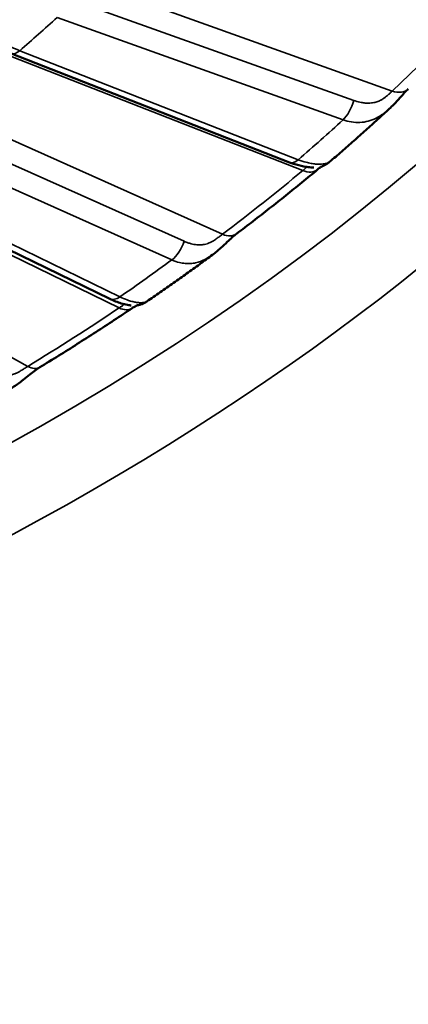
# Model space of a CAD drawing. Header units: millimetres. Extents: x 50 to 3176, y 50 to 2109.
# Tile 51 of 256: x 419.69 to 423.03, y 339.39 to 347.85. Entities that reach past the tile are written whole.
import ezdxf

# ---------------------------------------------------------------- set-up
doc = ezdxf.new("R2010")
doc.units = ezdxf.units.MM
doc.header["$LTSCALE"] = 10
doc.layers.add('Visible (ISO)', color=7, linetype='Continuous', lineweight=50)
doc.layers.add('Visible Narrow (ISO)', color=7, linetype='Continuous', lineweight=35)

msp = doc.modelspace()

# ---------------------------------------------------------------- linework, layer by layer
at = {"layer": 'Visible (ISO)'}
for p, q in [((419.6158, 347.5615), (422.0067, 346.6243)), ((418.2535, 346.5274), (420.4616, 345.451)), ((421.3449, 345.8303), (421.3449, 345.8303)), ((420.781, 345.4281), (420.781, 345.4281))]:
    msp.add_line(p, q, dxfattribs=at)
for centre, major_axis, ratio, start_param, end_param in [((422.8877, 347.4003), (0.1375, -0.1452), 0.697214, 6.283097, 6.283185), ((422.1188, 346.7168), (0.1282, -0.1535), 0.671769, 0, 0.000066), ((421.4301, 346.1695), (0.1206, -0.1595), 0.648978, 6.283115, 6.283186)]:
    msp.add_ellipse(centre, major_axis=major_axis, ratio=ratio, start_param=start_param, end_param=end_param, dxfattribs=at)
for points, knots in [([(423.0252, 347.2551), (423.0162, 347.2466), (423.0054, 347.2357), (422.9814, 347.2101), (422.9676, 347.1948), (422.9369, 347.1607), (422.9195, 347.1415), (422.8887, 347.1096), (422.8754, 347.0965), (422.8618, 347.0839)], [0, 0, 0, 0, 0.00635956, 0.00635956, 0.01326195, 0.01326195, 0.02113705, 0.02113705, 0.02670598, 0.02670598, 0.02670598, 0.02670598]), ([(422.3492, 346.6279), (422.3843, 346.6579), (422.4193, 346.688), (422.4888, 346.7483), (422.5233, 346.7786), (422.5921, 346.8392), (422.6262, 346.8696), (422.6942, 346.9306), (422.728, 346.9611), (422.7952, 347.0224), (422.8286, 347.0531), (422.8618, 347.0839)], [1.76168229, 1.76168229, 1.76168229, 1.76168229, 1.76917403, 1.76917403, 1.77666577, 1.77666577, 1.78415751, 1.78415751, 1.79164924, 1.79164924, 1.79914098, 1.79914098, 1.79914098, 1.79914098]), ([(422.214, 346.5806), (422.214, 346.5806), (422.2138, 346.5806), (422.2127, 346.5806), (422.2116, 346.5806), (422.2078, 346.5806), (422.2048, 346.5807), (422.1948, 346.581), (422.1867, 346.5814), (422.1628, 346.5834), (422.1455, 346.5856), (422.0998, 346.5941), (422.0696, 346.602), (422.0283, 346.6161), (422.0175, 346.6201), (422.0067, 346.6243)], [0.00848749, 0.00848749, 0.00848749, 0.00848749, 0.00915832, 0.00915832, 0.01033256, 0.01033256, 0.01231676, 0.01231676, 0.01636044, 0.01636044, 0.02344955, 0.02344955, 0.0342138, 0.0342138, 0.03797052, 0.03797052, 0.03797052, 0.03797052]), ([(422.3492, 346.6279), (422.3419, 346.6217), (422.3341, 346.616), (422.3193, 346.6066), (422.3122, 346.6027), (422.3034, 346.5985), (422.3009, 346.5973), (422.2968, 346.5955), (422.2952, 346.5948), (422.2927, 346.5938), (422.2919, 346.5935), (422.2903, 346.5928), (422.2899, 346.5926), (422.2884, 346.592), (422.288, 346.5919), (422.2841, 346.5898), (422.2808, 346.5881), (422.2689, 346.5804), (422.259, 346.5733), (422.247, 346.5633)], [0.000003, 0.000003, 0.000003, 0.000003, 0.00291258, 0.00291258, 0.00537013, 0.00537013, 0.00641746, 0.00641746, 0.00750314, 0.00750314, 0.00859996, 0.00859996, 0.01040803, 0.01040803, 0.01576636, 0.01576636, 0.02164467, 0.02164467, 0.0294683, 0.0294683, 0.0294683, 0.0294683]), ([(421.5507, 346.01), (421.5986, 346.0462), (421.6462, 346.0826), (421.7409, 346.1556), (421.7879, 346.1922), (421.8813, 346.2657), (421.9278, 346.3026), (422.02, 346.3766), (422.0658, 346.4138), (422.1569, 346.4883), (422.2021, 346.5258), (422.247, 346.5633)], [1.70412992, 1.70412992, 1.70412992, 1.70412992, 1.71362833, 1.71362833, 1.72312675, 1.72312675, 1.73262517, 1.73262517, 1.74212358, 1.74212358, 1.751622, 1.751622, 1.751622, 1.751622]), ([(421.5507, 346.01), (421.5401, 346.002), (421.5277, 345.9917), (421.5007, 345.9679), (421.486, 345.9542), (421.4533, 345.9235), (421.435, 345.9061), (421.3934, 345.8687), (421.3696, 345.8485), (421.3449, 345.8303)], [0, 0, 0, 0, 0.00641486, 0.00641486, 0.01299145, 0.01299145, 0.02057767, 0.02057767, 0.02982939, 0.02982939, 0.02982939, 0.02982939]), ([(420.781, 345.4281), (420.8194, 345.4545), (420.8576, 345.481), (420.9338, 345.5341), (420.9717, 345.5608), (421.0472, 345.6143), (421.0848, 345.6411), (421.1597, 345.6949), (421.1969, 345.7218), (421.2712, 345.7759), (421.3081, 345.8031), (421.3449, 345.8303)], [1.65771555, 1.65771555, 1.65771555, 1.65771555, 1.66488142, 1.66488142, 1.6720473, 1.6720473, 1.67921318, 1.67921318, 1.68637905, 1.68637905, 1.69354493, 1.69354493, 1.69354493, 1.69354493]), ([(420.6468, 345.3942), (420.6468, 345.3942), (420.6466, 345.3942), (420.6456, 345.3943), (420.6446, 345.3944), (420.6412, 345.3947), (420.6382, 345.395), (420.6286, 345.3962), (420.621, 345.3974), (420.5969, 345.4018), (420.5788, 345.4061), (420.5292, 345.4211), (420.4957, 345.4344), (420.4616, 345.451)], [0.00814996, 0.00814996, 0.00814996, 0.00814996, 0.00875208, 0.00875208, 0.00975683, 0.00975683, 0.01177102, 0.01177102, 0.0157616, 0.0157616, 0.02357094, 0.02357094, 0.0361133, 0.0361133, 0.0361133, 0.0361133]), ([(420.781, 345.4281), (420.7723, 345.4222), (420.7631, 345.4169), (420.7443, 345.4079), (420.7346, 345.4042), (420.7217, 345.4003), (420.7184, 345.3994), (420.7126, 345.398), (420.7099, 345.3974), (420.7067, 345.3967), (420.7057, 345.3965), (420.7037, 345.3961), (420.7028, 345.396), (420.7014, 345.3957), (420.7009, 345.3956), (420.7002, 345.3955), (420.7001, 345.3955), (420.7001, 345.3955)], [0, 0, 0, 0, 0.00316618, 0.00316618, 0.00626525, 0.00626525, 0.0073138, 0.0073138, 0.00823331, 0.00823331, 0.00866919, 0.00866919, 0.00930981, 0.00930981, 0.01001457, 0.01001457, 0.01112731, 0.01112731, 0.01112731, 0.01112731]), ([(419.862, 344.8627), (419.9161, 344.8958), (419.9699, 344.929), (420.0771, 344.9958), (420.1304, 345.0293), (420.2365, 345.0967), (420.2892, 345.1305), (420.3942, 345.1985), (420.4464, 345.2326), (420.5502, 345.3011), (420.6019, 345.3355), (420.6533, 345.3701)], [1.59941016, 1.59941016, 1.59941016, 1.59941016, 1.60890858, 1.60890858, 1.618407, 1.618407, 1.62790541, 1.62790541, 1.63740383, 1.63740383, 1.64690224, 1.64690224, 1.64690224, 1.64690224]), ([(420.7011, 345.3957), (420.7003, 345.3954), (420.6984, 345.3948), (420.6916, 345.3921), (420.6863, 345.3897), (420.6725, 345.3823), (420.6634, 345.377), (420.6533, 345.3701)], [0.0181024, 0.0181024, 0.0181024, 0.0181024, 0.02279337, 0.02279337, 0.02819196, 0.02819196, 0.03391507, 0.03391507, 0.03391507, 0.03391507]), ([(419.862, 344.8627), (419.85, 344.8554), (419.8361, 344.8459), (419.8067, 344.8242), (419.7908, 344.8117), (419.7563, 344.7839), (419.7371, 344.7682), (419.6923, 344.7328), (419.666, 344.7131), (419.6328, 344.6918), (419.6265, 344.6879), (419.6202, 344.6841)], [0, 0, 0, 0, 0.00630874, 0.00630874, 0.01270667, 0.01270667, 0.02007124, 0.02007124, 0.0298545, 0.0298545, 0.03211299, 0.03211299, 0.03211299, 0.03211299])]:
    msp.add_open_spline(points, degree=3, knots=knots, dxfattribs=at)
at = {"layer": 'Visible Narrow (ISO)'}
for p, q in [((422.8877, 347.237), (420.0515, 348.2533)), ((420.1009, 348.0363), (422.5563, 347.1564)), ((420.0095, 347.8696), (422.465, 346.9898)), ((419.2598, 347.6742), (422.1188, 346.5535)), ((422.0797, 346.6472), (419.6888, 347.5845)), ((421.4301, 346.0062), (418.7005, 347.2297)), ((421.1007, 345.9456), (418.818, 346.9688)), ((418.7118, 346.8081), (420.9945, 345.7849)), ((417.9012, 346.6599), (420.5416, 345.3728)), ((420.5493, 345.4675), (418.3412, 346.5439)), ((419.7576, 344.8701), (417.2645, 346.2516))]:
    msp.add_line(p, q, dxfattribs=at)
msp.add_ellipse((401.8194, 354.487), major_axis=(-26.1573, 0), ratio=0.57735, dxfattribs=at)
for centre, major_axis, ratio, start_param, end_param in [((401.8194, 354.6503), (24.6727, 0), 0.57735, 5.73584, 6.83053), ((401.8194, 354.8846), (-25.6575, 0), 0.57735, 6.264668, 9.443295), ((401.8194, 354.487), (21.5, 0), 0.57735, 5.693529, 5.720924), ((419.6888, 347.7478), (-0.073, -0.1862), 0.458644, 6.283185, 6.990396), ((422.8877, 347.4003), (0.1375, -0.1452), 0.697214, 5.346861, 6.283097), ((422.465, 347.1531), (-0.0675, -0.1883), 0.430577, 0.69408, 1.741278), ((401.8194, 354.487), (-24.3898, 0), 0.57735, 2.551129, 2.580139), ((422.0797, 346.8105), (-0.073, -0.1862), 0.458644, 0, 0.707211), ((401.8194, 354.6503), (-24.6727, 0), 0.57735, 2.489528, 2.53702), ((422.1188, 346.7168), (0.1282, -0.1535), 0.671769, 5.389475, 6.283185), ((421.4301, 346.1695), (0.1206, -0.1595), 0.648978, 5.421614, 6.283114), ((420.9945, 345.9482), (0.0818, 0.1825), 0.500717, 3.871749, 4.918947), ((401.8194, 354.487), (-24.3898, 0), 0.57735, 2.44641, 2.475419), ((420.5493, 345.6308), (-0.0876, -0.1798), 0.526742, 0, 0.746693), ((401.8194, 354.6503), (-24.6727, 0), 0.57735, 2.384808, 2.4323), ((420.5416, 345.5361), (0.1116, -0.1659), 0.619576, 5.456725, 6.283223), ((419.7576, 345.0334), (0.1043, -0.1706), 0.593632, 5.483063, 6.283185)]:
    msp.add_ellipse(centre, major_axis=major_axis, ratio=ratio, start_param=start_param, end_param=end_param, dxfattribs=at)
for points, knots in [([(419.6888, 347.5845), (419.6657, 347.5934), (419.6423, 347.6039), (419.6029, 347.6236), (419.5872, 347.6321), (419.5634, 347.6456), (419.5554, 347.6503), (419.5306, 347.6652), (419.5139, 347.6757), (419.4908, 347.691), (419.4841, 347.6955), (419.4629, 347.7098), (419.4487, 347.7198), (419.4267, 347.7355), (419.4186, 347.7413), (419.3976, 347.7565), (419.3849, 347.7658), (419.3645, 347.7806), (419.3567, 347.7862), (419.3356, 347.8013), (419.3227, 347.8103), (419.3047, 347.8222), (419.2992, 347.8258), (419.2805, 347.8376), (419.2677, 347.8449), (419.2521, 347.8527), (419.2487, 347.8543), (419.2339, 347.861), (419.2231, 347.865), (419.2094, 347.8687), (419.206, 347.8695), (419.1934, 347.872), (419.1845, 347.8728), (419.1725, 347.8726), (419.169, 347.8724), (419.1571, 347.8711), (419.149, 347.8692), (419.1385, 347.8654), (419.1358, 347.8643), (419.1249, 347.8593), (419.1171, 347.8546), (419.1081, 347.8477), (419.1064, 347.8464), (419.1048, 347.845)], [0, 0, 0, 0, 0.0909091, 0.0909091, 0.1509618, 0.1509618, 0.1818182, 0.1818182, 0.246234, 0.246234, 0.2727273, 0.2727273, 0.330169, 0.330169, 0.3636364, 0.3636364, 0.4190151, 0.4190151, 0.4545455, 0.4545455, 0.517221, 0.517221, 0.5454545, 0.5454545, 0.6159758, 0.6159758, 0.6363636, 0.6363636, 0.7045179, 0.7045179, 0.7272727, 0.7272727, 0.7913147, 0.7913147, 0.8181818, 0.8181818, 0.885258, 0.885258, 0.9090909, 0.9090909, 0.9833211, 0.9833211, 1, 1, 1, 1]), ([(422.5563, 347.1564), (422.5751, 347.1502), (422.5931, 347.1452), (422.6226, 347.1387), (422.6345, 347.1366), (422.6576, 347.1337), (422.6688, 347.133), (422.6893, 347.133), (422.6988, 347.1336), (422.7119, 347.1353), (422.7154, 347.1358), (422.731, 347.1385), (422.7432, 347.1414), (422.766, 347.1488), (422.7766, 347.1531), (422.7876, 347.1586), (422.7886, 347.1591), (422.7971, 347.1636), (422.8044, 347.168), (422.8179, 347.1771), (422.8243, 347.1819), (422.8358, 347.1908), (422.841, 347.1951), (422.8542, 347.2061), (422.8618, 347.2127), (422.8758, 347.2253), (422.8821, 347.2313), (422.8877, 347.237)], [0, 0, 0, 0, 0.1152204, 0.1152204, 0.2, 0.2, 0.2895075, 0.2895075, 0.3699668, 0.3699668, 0.4, 0.4, 0.5, 0.5, 0.5912261, 0.5912261, 0.6, 0.6, 0.670507, 0.670507, 0.7386831, 0.7386831, 0.8, 0.8, 0.9, 0.9, 1, 1, 1, 1]), ([(422.465, 346.9898), (422.4887, 346.9813), (422.537, 346.9688), (422.6106, 346.9647), (422.6821, 346.9759), (422.75, 347.0018), (422.8106, 347.0394), (422.8459, 347.0692), (422.8618, 347.0839)], [0, 0, 0, 0, 0.0909091, 0.1818182, 0.2727273, 0.3636364, 0.4545455, 0.5379564, 0.5379564, 0.5379564, 0.5379564]), ([(422.3492, 346.628), (422.3477, 346.6267), (422.3458, 346.6253), (422.3417, 346.623), (422.3397, 346.6219), (422.3329, 346.6188), (422.3274, 346.6168), (422.3169, 346.614), (422.3126, 346.613), (422.3001, 346.6106), (422.2912, 346.6095), (422.2761, 346.6085), (422.2706, 346.6082), (422.2532, 346.6081), (422.2407, 346.6086), (422.2218, 346.6104), (422.2161, 346.6111), (422.1972, 346.6137), (422.1836, 346.6162), (422.1623, 346.621), (422.1549, 346.6228), (422.1255, 346.6307), (422.1028, 346.6382), (422.0797, 346.6472)], [0.4809877, 0.4809877, 0.4809877, 0.4809877, 0.5171263, 0.5171263, 0.5454545, 0.5454545, 0.6018042, 0.6018042, 0.6363636, 0.6363636, 0.6951463, 0.6951463, 0.7272727, 0.7272727, 0.7910581, 0.7910581, 0.8181818, 0.8181818, 0.8780567, 0.8780567, 0.9090909, 0.9090909, 1, 1, 1, 1]), ([(422.153, 346.5849), (422.1528, 346.5847), (422.1527, 346.5845), (422.1525, 346.5842), (422.1525, 346.5841), (422.1514, 346.5824), (422.1498, 346.5807), (422.1474, 346.5783), (422.1469, 346.5778), (422.1442, 346.5751), (422.1416, 346.5727), (422.1377, 346.5692), (422.1368, 346.5684), (422.1324, 346.5646), (422.1287, 346.5614), (422.1226, 346.5565), (422.1207, 346.555), (422.1188, 346.5535)], [0.7220967, 0.7220967, 0.7220967, 0.7220967, 0.7307498, 0.7307498, 0.735254, 0.735254, 0.8, 0.8, 0.8162204, 0.8162204, 0.8831343, 0.8831343, 0.9031628, 0.9031628, 0.9713374, 0.9713374, 1, 1, 1, 1]), ([(421.1007, 345.9456), (421.1119, 345.9409), (421.1227, 345.9368), (421.1428, 345.9298), (421.1521, 345.927), (421.1692, 345.9224), (421.177, 345.9206), (421.1854, 345.9189), (421.1863, 345.9188), (421.195, 345.9172), (421.2025, 345.9161), (421.2112, 345.9154), (421.2126, 345.9152), (421.2208, 345.9147), (421.2275, 345.9145), (421.2374, 345.9147), (421.2406, 345.9148), (421.2474, 345.9152), (421.251, 345.9156), (421.2615, 345.9168), (421.2686, 345.9179), (421.2832, 345.9208), (421.2908, 345.9227), (421.3007, 345.9258), (421.303, 345.9265), (421.3118, 345.9296), (421.3182, 345.9322), (421.3265, 345.9359), (421.3286, 345.937), (421.338, 345.9416), (421.3451, 345.9456), (421.3579, 345.9536), (421.3638, 345.9575), (421.3743, 345.9647), (421.379, 345.968), (421.3839, 345.9715), (421.3842, 345.9717), (421.3891, 345.9752), (421.3935, 345.9784), (421.4018, 345.9845), (421.4057, 345.9874), (421.4132, 345.993), (421.4168, 345.9957), (421.4237, 346.001), (421.427, 346.0036), (421.4301, 346.0062)], [0, 0, 0, 0, 0.0731458, 0.0731458, 0.1400411, 0.1400411, 0.2, 0.2, 0.2070436, 0.2070436, 0.2698271, 0.2698271, 0.2818221, 0.2818221, 0.3404761, 0.3404761, 0.368723, 0.368723, 0.4, 0.4, 0.4594717, 0.4594717, 0.5237071, 0.5237071, 0.5438326, 0.5438326, 0.6, 0.6, 0.6193872, 0.6193872, 0.6874645, 0.6874645, 0.7484728, 0.7484728, 0.8, 0.8, 0.8039097, 0.8039097, 0.855517, 0.855517, 0.9045181, 0.9045181, 0.952104, 0.952104, 0.9999999, 0.9999999, 0.9999999, 0.9999999]), ([(420.9945, 345.7849), (421.0167, 345.775), (421.0392, 345.7673), (421.0773, 345.7586), (421.0927, 345.7562), (421.1156, 345.7543), (421.1232, 345.7539), (421.147, 345.7537), (421.1632, 345.7548), (421.1857, 345.7582), (421.1921, 345.7594), (421.2127, 345.7638), (421.2268, 345.7678), (421.2484, 345.7756), (421.256, 345.7787), (421.2768, 345.788), (421.2897, 345.7947), (421.3099, 345.8065), (421.3173, 345.8111), (421.3315, 345.8206), (421.3382, 345.8254), (421.3449, 345.8303)], [0, 0, 0, 0, 0.0909091, 0.0909091, 0.1517786, 0.1517786, 0.1818182, 0.1818182, 0.2465761, 0.2465761, 0.2727273, 0.2727273, 0.3309788, 0.3309788, 0.3636364, 0.3636364, 0.420532, 0.420532, 0.4545455, 0.4545455, 0.4867708, 0.4867708, 0.4867708, 0.4867708]), ([(420.5866, 345.4045), (420.586, 345.4035), (420.585, 345.4024), (420.5836, 345.4012), (420.5835, 345.4011), (420.5816, 345.3995), (420.5794, 345.3979), (420.5762, 345.3957), (420.5755, 345.3952), (420.5719, 345.3927), (420.5686, 345.3905), (420.5638, 345.3873), (420.5627, 345.3865), (420.5575, 345.383), (420.553, 345.3801), (420.546, 345.3756), (420.5439, 345.3742), (420.5416, 345.3728)], [0.6788648, 0.6788648, 0.6788648, 0.6788648, 0.7307498, 0.7307498, 0.735254, 0.735254, 0.8, 0.8, 0.8162204, 0.8162204, 0.8831343, 0.8831343, 0.9031628, 0.9031628, 0.9713374, 0.9713374, 1, 1, 1, 1]), ([(420.781, 345.4281), (420.7801, 345.4275), (420.7792, 345.427), (420.7748, 345.4246), (420.7705, 345.4229), (420.762, 345.4206), (420.7585, 345.4199), (420.7479, 345.4182), (420.7403, 345.4176), (420.7273, 345.4174), (420.7224, 345.4175), (420.7071, 345.4183), (420.696, 345.4196), (420.6791, 345.4224), (420.6739, 345.4234), (420.6569, 345.4271), (420.6445, 345.4304), (420.6251, 345.4364), (420.6184, 345.4387), (420.5915, 345.4483), (420.5707, 345.4571), (420.5493, 345.4675)], [0.5278712, 0.5278712, 0.5278712, 0.5278712, 0.5454545, 0.5454545, 0.6018042, 0.6018042, 0.6363636, 0.6363636, 0.6951463, 0.6951463, 0.7272727, 0.7272727, 0.7910581, 0.7910581, 0.8181818, 0.8181818, 0.8780567, 0.8780567, 0.9090909, 0.9090909, 1, 1, 1, 1]), ([(419.4339, 344.8292), (419.4441, 344.8239), (419.454, 344.8191), (419.4725, 344.811), (419.4811, 344.8076), (419.4969, 344.802), (419.5042, 344.7997), (419.512, 344.7976), (419.5128, 344.7974), (419.5209, 344.7953), (419.5279, 344.7938), (419.5361, 344.7925), (419.5374, 344.7923), (419.5451, 344.7913), (419.5514, 344.7907), (419.5608, 344.7903), (419.5639, 344.7903), (419.5704, 344.7903), (419.5738, 344.7904), (419.5838, 344.791), (419.5906, 344.7917), (419.6048, 344.7937), (419.6122, 344.7952), (419.6219, 344.7977), (419.6242, 344.7983), (419.6328, 344.8008), (419.6392, 344.803), (419.6475, 344.8063), (419.6496, 344.8072), (419.6591, 344.8112), (419.6663, 344.8148), (419.6796, 344.822), (419.6858, 344.8255), (419.6968, 344.8321), (419.7017, 344.8351), (419.707, 344.8383), (419.7073, 344.8385), (419.7125, 344.8417), (419.7173, 344.8446), (419.7263, 344.8501), (419.7305, 344.8528), (419.7387, 344.8579), (419.7427, 344.8604), (419.7504, 344.8653), (419.7541, 344.8677), (419.7576, 344.8701)], [0, 0, 0, 0, 0.0731458, 0.0731458, 0.1400411, 0.1400411, 0.2, 0.2, 0.2070436, 0.2070436, 0.2698271, 0.2698271, 0.2818221, 0.2818221, 0.3404761, 0.3404761, 0.368723, 0.368723, 0.4, 0.4, 0.4594717, 0.4594717, 0.5237071, 0.5237071, 0.5438326, 0.5438326, 0.6, 0.6, 0.6193872, 0.6193872, 0.6874645, 0.6874645, 0.7484728, 0.7484728, 0.8, 0.8, 0.8039097, 0.8039097, 0.855517, 0.855517, 0.9045181, 0.9045181, 0.952104, 0.952104, 0.9999999, 0.9999999, 0.9999999, 0.9999999])]:
    msp.add_open_spline(points, degree=3, knots=knots, dxfattribs=at)

doc.saveas('drawing.dxf')
